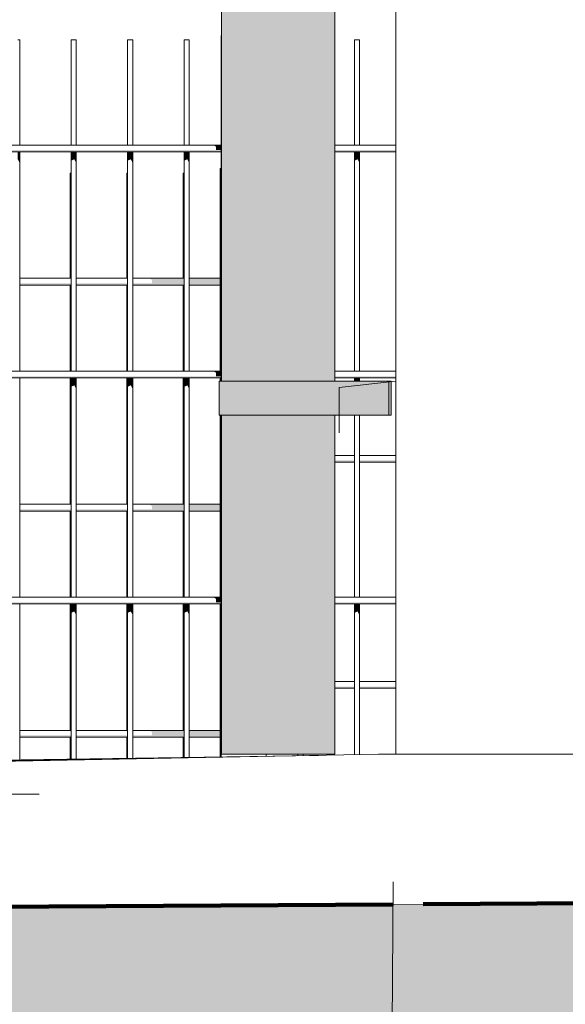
# Model space of a CAD drawing. Header units: metres. Extents: x -52 to 321, y -8 to 26.
# Tile 173 of 256: x 296.683 to 297.166, y -0.224 to 0.647. Entities that reach past the tile are written whole.
import ezdxf

# ---------------------------------------------------------------- set-up
doc = ezdxf.new("R2010")
doc.units = ezdxf.units.M
doc.header["$MEASUREMENT"] = 0
doc.linetypes.add('Strichlinie weit', pattern=[1.058333, 0.635, -0.423333])
for name, color, linetype in [('10 Wand außen', 7, 'Continuous'), ('30 Dachentwässerung', 7, 'Continuous'), ('40 Absturzsicherung', 7, 'Continuous'), ('60 Auffüllung gesamt', 7, 'Continuous'), ('60 Gelände 2D Übersicht', 7, 'Continuous'), ('94 Genehmigungsplanung Bemaßung', 7, 'Continuous')]:
    doc.layers.add(name, color=color, linetype=linetype)
doc.styles.add('ERSTELLTER_STIL_2', font='arial.ttf')
doc.dimstyles.new('ERSTELLTER_STIL__2', dxfattribs={"dimtxt": 0.2, "dimasz": 0.19, "dimexe": 0.18, "dimexo": 0.1, "dimgap": 0, "dimtad": 1, "dimzin": 0, "dimdsep": 46, "dimtxsty": 'ERSTELLTER_STIL_2', "dimblk": 'ARROWHEAD_10', "dimblk1": 'ARROWHEAD_10', "dimblk2": 'ARROWHEAD_10', "dimcen": 0.09, "dimclrd": 256, "dimclre": 256, "dimclrt": 256, "dimazin": 0, "dimtfac": 1, "dimtdec": 4, "dimtmove": 0, "dimatfit": 3, "dimfxl": 1, "dimtolj": 1, "dimtzin": 0, "dimarcsym": 0})
doc.dimstyles.new('ERSTELLTER_STIL__3', dxfattribs={"dimtxt": 0.25, "dimasz": 0.19, "dimexe": 0.18, "dimexo": 0.1, "dimgap": 0, "dimtad": 1, "dimzin": 0, "dimdsep": 46, "dimtxsty": 'ERSTELLTER_STIL_2', "dimblk": 'ARROWHEAD_6', "dimblk1": 'ARROWHEAD_6', "dimblk2": 'ARROWHEAD_6', "dimcen": 0.09, "dimclrd": 7, "dimclre": 7, "dimclrt": 7, "dimazin": 0, "dimtfac": 1, "dimtdec": 4, "dimtmove": 0, "dimatfit": 3, "dimfxl": 1, "dimtolj": 1, "dimtzin": 0, "dimarcsym": 0})

# ---------------------------------------------------------------- blocks, each defined once
blk = doc.blocks.new('*D52', base_point=(33626.11544, -0.00275))
at = {"layer": '60 Gelände 2D Übersicht', "linetype": 'Continuous', "lineweight": 18, "true_color": 0xf50000}
for points in [[(296.45843, -0.11571), (296.35843, -0.21571), (296.55843, -0.21571)], [(296.45843, -1.40116), (296.55843, -1.30116), (296.35843, -1.30116)]]:
    blk.add_hatch(color=1, dxfattribs=at).paths.add_polyline_path(points)
at = {"layer": '60 Gelände 2D Übersicht', "color": 1, "linetype": 'Continuous', "lineweight": 18, "true_color": 0xf50000}
for p, q in [((296.64593, -0.11571), (296.27093, -0.11571)), ((296.45843, -0.11571), (296.35843, -0.21571)), ((296.45843, -0.11571), (296.55843, -0.21571)), ((296.55843, -0.21571), (296.35843, -0.21571)), ((296.45843, -1.30116), (296.45843, -0.21571)), ((296.35843, -1.30116), (296.55843, -1.30116)), ((296.45843, -1.40116), (296.35843, -1.30116)), ((296.45843, -1.40116), (296.55843, -1.30116)), ((296.64593, -1.40116), (296.27093, -1.40116))]:
    blk.add_line(p, q, dxfattribs=at)
at = {"layer": '60 Gelände 2D Übersicht', "color": 1, "lineweight": 18, "true_color": 0xf50000, "insert": (296.46637, -1.0757), "char_height": 0.2, "attachment_point": 7, "rotation": 90, "style": 'ERSTELLTER_STIL_2'}
blk.add_mtext('\\A1;{\\pql;\\fArial|b0|i0|c0|p0;\\W1.000000;1,28\\fArial|b0|i0|c0|p0;\\W1.000000;\\A1{\\H.66x;\\S5^  ;}}', dxfattribs=at)
blk = doc.blocks.new('ARROWHEAD_10')
at = {"linetype": 'Continuous', "lineweight": 0}
blk.add_hatch(color=0, dxfattribs=at).paths.add_polyline_path([(-0.525, 0.525), (0, 0), (-0.525, -0.525)])
at = {"color": 0, "linetype": 'Continuous', "lineweight": 0}
blk.add_line((0, 0), (-1, 0), dxfattribs=at)
blk = doc.blocks.new('*D57', base_point=(33626.11544, -0.00275))
at = {"layer": '94 Genehmigungsplanung Bemaßung', "color": 7, "linetype": 'Continuous', "lineweight": 13}
for p, q in [((296.51311, 3.08525), (296.51311, 3.23525)), ((296.61311, 2.98525), (296.41311, 3.18525)), ((296.70061, 3.08525), (296.32561, 3.08525)), ((296.51311, -0.0381), (296.51311, 3.08525)), ((296.41311, 0.0619), (296.61311, -0.1381)), ((296.70061, -0.0381), (296.32561, -0.0381)), ((296.51311, -0.1881), (296.51311, -0.0381))]:
    blk.add_line(p, q, dxfattribs=at)
at = {"layer": '94 Genehmigungsplanung Bemaßung', "color": 7, "lineweight": 13, "insert": (296.52304, 1.127), "char_height": 0.25, "attachment_point": 7, "rotation": 90, "style": 'ERSTELLTER_STIL_2'}
blk.add_mtext('\\A1;{\\pql;\\fArial|b0|i0|c0|p0;\\W1.000000;3,12\\fArial|b0|i0|c0|p0;\\W1.000000;\\A1{\\H.66x;\\S5^  ;}}', dxfattribs=at)
blk = doc.blocks.new('ARROWHEAD_6')
at = {"color": 0, "linetype": 'Continuous', "lineweight": 0}
for p, q in [((-0.5, -0.5), (0.5, 0.5)), ((0, 0), (-1, 0))]:
    blk.add_line(p, q, dxfattribs=at)

msp = doc.modelspace()

# ---------------------------------------------------------------- hatches: boundary and pattern name
at = {"layer": '30 Dachentwässerung', "linetype": 'Continuous', "lineweight": 0, "true_color": 0x000000}
for points in [[(296.86876, 1.99725), (296.86206, 1.99725), (296.86206, 0.32725), (296.86876, 0.32725)], [(296.86876, 0.32725), (296.88706, 0.32725), (296.88706, 1.99725), (296.86876, 1.99725)], [(296.88706, 0.32725), (296.91206, 0.32725), (296.91206, 1.99725), (296.88706, 1.99725)], [(296.91206, 1.99725), (296.91206, 0.32725), (296.93706, 0.32725), (296.93706, 1.99725)], [(296.93706, 1.99725), (296.93706, 0.32725), (296.95536, 0.32725), (296.95536, 1.99725)], [(296.96206, 1.99725), (296.95536, 1.99725), (296.95536, 0.32725), (296.96206, 0.32725)], [(296.86693, 0.29725), (296.86693, 0.32725), (296.85996, 0.32725), (296.85996, 0.29725)], [(296.88596, 0.29725), (296.88596, 0.32725), (296.86693, 0.32725), (296.86693, 0.29725)], [(296.91196, 0.29725), (296.91196, 0.32725), (296.88596, 0.32725), (296.88596, 0.29725)], [(297.00996, 0.29725), (297.00996, 0.32725), (296.91196, 0.32725), (296.91196, 0.29725)], [(297.01196, 0.29725), (297.01196, 0.32725), (297.00996, 0.32725), (297.00996, 0.29725)], [(296.86206, -0.00275), (296.86876, -0.00275), (296.86876, 0.29725), (296.86206, 0.29725)], [(296.88706, 0.29725), (296.86876, 0.29725), (296.86876, -0.00275), (296.88706, -0.00275)], [(296.91206, 0.29725), (296.88706, 0.29725), (296.88706, -0.00275), (296.91206, -0.00275)], [(296.91206, 0.29725), (296.91206, -0.00275), (296.93706, -0.00275), (296.93706, 0.29725)], [(296.93706, 0.29725), (296.93706, -0.00275), (296.95536, -0.00275), (296.95536, 0.29725)], [(296.96206, 0.29725), (296.95536, 0.29725), (296.95536, -0.00275), (296.96206, -0.00275)]]:
    msp.add_hatch(color=18, dxfattribs=at).paths.add_polyline_path(points)
at = {"layer": '40 Absturzsicherung', "linetype": 'Continuous', "lineweight": 0, "true_color": 0x000000}
for points in [[(296.86153, 0.53166), (295.15089, 0.53166), (295.15089, 0.53016), (296.86153, 0.53016)], [(296.85712, 0.53466), (296.86153, 0.53466), (296.86153, 0.53616), (296.85453, 0.53616)], [(296.86153, 0.53466), (296.85712, 0.53466), (296.85712, 0.53166), (296.86153, 0.53166)], [(296.96206, 0.53016), (297.01606, 0.53016), (297.01606, 0.53166), (296.96206, 0.53166)], [(296.68339, 0.53016), (296.68166, 0.53016), (296.68166, 0.52357), (296.68339, 0.52021)], [(296.72887, 0.52229), (296.73166, 0.52357), (296.73166, 0.53016), (296.72887, 0.53016)], [(296.73339, 0.53016), (296.73166, 0.53016), (296.73166, 0.52357), (296.73339, 0.52021)], [(296.77887, 0.53016), (296.77887, 0.52229), (296.78166, 0.52357), (296.78166, 0.53016)], [(296.78166, 0.53016), (296.78166, 0.52357), (296.78339, 0.52021), (296.78339, 0.53016)], [(296.82887, 0.52229), (296.83166, 0.52357), (296.83166, 0.53016), (296.82887, 0.53016)], [(296.83166, 0.53016), (296.83166, 0.52357), (296.83339, 0.52021), (296.83339, 0.53016)], [(296.9823, 0.53016), (296.9795, 0.53016), (296.9795, 0.52229), (296.9823, 0.52357)], [(296.98403, 0.53016), (296.9823, 0.53016), (296.9823, 0.52357), (296.98403, 0.52021)], [(296.8281, 0.46919), (296.8281, 0.41834), (296.82887, 0.41834), (296.82887, 0.47028)], [(296.79774, 0.41834), (296.80034, 0.41684), (296.82887, 0.41684), (296.82887, 0.41834)], [(296.83339, 0.41834), (296.83339, 0.41684), (296.86073, 0.41684), (296.86073, 0.41834)], [(296.72887, 0.41384), (296.68339, 0.41384), (296.68339, 0.41234), (296.72887, 0.41234)], [(296.7281, 0.41234), (296.7281, 0.40446), (296.72887, 0.40482), (296.72887, 0.41234)], [(296.73339, 0.41384), (296.73339, 0.41234), (296.77887, 0.41234), (296.77887, 0.41384)], [(296.77887, 0.41234), (296.7781, 0.41234), (296.7781, 0.40446), (296.77887, 0.40482)], [(296.78339, 0.41384), (296.78339, 0.41234), (296.82887, 0.41234), (296.82887, 0.41384)], [(296.82887, 0.41684), (296.80034, 0.41684), (296.80034, 0.41384), (296.82887, 0.41384)], [(296.8281, 0.33616), (296.82887, 0.33616), (296.82887, 0.41234), (296.8281, 0.41234)], [(296.83339, 0.41384), (296.86073, 0.41384), (296.86073, 0.41684), (296.83339, 0.41684)], [(296.83339, 0.41234), (296.86073, 0.41234), (296.86073, 0.41384), (296.83339, 0.41384)], [(295.15089, 0.33016), (296.86153, 0.33016), (296.86153, 0.33166), (295.15089, 0.33166)], [(296.85712, 0.33466), (296.86153, 0.33466), (296.86153, 0.33616), (296.85453, 0.33616)], [(296.86153, 0.33466), (296.85712, 0.33466), (296.85712, 0.33166), (296.86153, 0.33166)], [(296.96206, 0.33016), (297.01606, 0.33016), (297.01606, 0.33166), (296.96206, 0.33166)], [(296.72887, 0.32229), (296.73166, 0.32357), (296.73166, 0.33016), (296.72887, 0.33016)], [(296.73339, 0.33016), (296.73166, 0.33016), (296.73166, 0.32357), (296.73339, 0.32021)], [(296.77887, 0.33016), (296.77887, 0.32229), (296.78166, 0.32357), (296.78166, 0.33016)], [(296.78166, 0.33016), (296.78166, 0.32357), (296.78339, 0.32021), (296.78339, 0.33016)], [(296.8281, 0.21834), (296.82887, 0.21834), (296.82887, 0.33016), (296.8281, 0.33016)], [(296.83166, 0.33016), (296.82887, 0.33016), (296.82887, 0.32229), (296.83166, 0.32357)], [(296.83166, 0.33016), (296.83166, 0.32357), (296.83339, 0.32021), (296.83339, 0.33016)], [(296.9823, 0.33016), (296.9795, 0.33016), (296.9795, 0.32725), (296.9823, 0.32725)], [(296.98403, 0.33016), (296.9823, 0.33016), (296.9823, 0.32725), (296.98403, 0.32725)], [(296.96206, 0.2571), (296.96206, 0.2556), (296.9795, 0.2556), (296.9795, 0.2571)], [(296.98403, 0.2556), (297.01606, 0.2556), (297.01606, 0.2571), (296.98403, 0.2571)], [(296.80034, 0.21684), (296.82887, 0.21684), (296.82887, 0.21834), (296.79774, 0.21834)], [(296.83339, 0.21834), (296.83339, 0.21684), (296.86073, 0.21684), (296.86073, 0.21834)], [(296.68339, 0.21234), (296.72887, 0.21234), (296.72887, 0.21384), (296.68339, 0.21384)], [(296.7281, 0.21234), (296.7281, 0.20446), (296.72887, 0.20482), (296.72887, 0.21234)], [(296.73339, 0.21384), (296.73339, 0.21234), (296.77887, 0.21234), (296.77887, 0.21384)], [(296.7781, 0.21234), (296.7781, 0.20446), (296.77887, 0.20482), (296.77887, 0.21234)], [(296.82887, 0.21384), (296.78339, 0.21384), (296.78339, 0.21234), (296.82887, 0.21234)], [(296.80034, 0.21684), (296.80034, 0.21384), (296.82887, 0.21384), (296.82887, 0.21684)], [(296.8281, 0.13616), (296.82887, 0.13616), (296.82887, 0.21234), (296.8281, 0.21234)], [(296.83339, 0.21384), (296.86073, 0.21384), (296.86073, 0.21684), (296.83339, 0.21684)], [(296.86073, 0.21384), (296.83339, 0.21384), (296.83339, 0.21234), (296.86073, 0.21234)], [(295.15089, 0.13166), (295.15089, 0.13016), (296.86153, 0.13016), (296.86153, 0.13166)], [(296.85712, 0.13466), (296.86153, 0.13466), (296.86153, 0.13616), (296.85453, 0.13616)], [(296.86153, 0.13466), (296.85712, 0.13466), (296.85712, 0.13166), (296.86153, 0.13166)], [(296.96206, 0.13016), (297.01606, 0.13016), (297.01606, 0.13166), (296.96206, 0.13166)], [(296.72887, 0.12229), (296.73166, 0.12357), (296.73166, 0.13016), (296.72887, 0.13016)], [(296.73339, 0.13016), (296.73166, 0.13016), (296.73166, 0.12357), (296.73339, 0.12021)], [(296.78166, 0.13016), (296.77887, 0.13016), (296.77887, 0.12229), (296.78166, 0.12357)], [(296.78166, 0.13016), (296.78166, 0.12357), (296.78339, 0.12021), (296.78339, 0.13016)], [(296.8281, 0.01834), (296.82887, 0.01834), (296.82887, 0.13016), (296.8281, 0.13016)], [(296.83166, 0.13016), (296.82887, 0.13016), (296.82887, 0.12229), (296.83166, 0.12357)], [(296.83166, 0.13016), (296.83166, 0.12357), (296.83339, 0.12021), (296.83339, 0.13016)], [(296.9795, 0.13016), (296.9795, 0.12229), (296.9823, 0.12357), (296.9823, 0.13016)], [(296.9823, 0.13016), (296.9823, 0.12357), (296.98403, 0.12021), (296.98403, 0.13016)], [(296.96206, 0.0571), (296.96206, 0.0556), (296.9795, 0.0556), (296.9795, 0.0571)], [(296.98403, 0.0556), (297.01606, 0.0556), (297.01606, 0.0571), (296.98403, 0.0571)], [(296.80034, 0.01684), (296.82887, 0.01684), (296.82887, 0.01834), (296.79774, 0.01834)], [(296.83339, 0.01834), (296.83339, 0.01684), (296.86073, 0.01684), (296.86073, 0.01834)], [(296.68339, 0.01384), (296.68339, 0.01234), (296.72887, 0.01234), (296.72887, 0.01384)], [(296.72887, 0.01234), (296.7281, 0.01234), (296.7281, 0.00446), (296.72887, 0.00482)], [(296.73339, 0.01234), (296.77887, 0.01234), (296.77887, 0.01384), (296.73339, 0.01384)], [(296.77887, 0.01234), (296.7781, 0.01234), (296.7781, 0.00446), (296.77887, 0.00482)], [(296.78339, 0.01384), (296.78339, 0.01234), (296.82887, 0.01234), (296.82887, 0.01384)], [(296.82887, 0.01684), (296.80034, 0.01684), (296.80034, 0.01384), (296.82887, 0.01384)], [(296.8281, -0.00551), (296.82887, -0.00549), (296.82887, 0.01234), (296.8281, 0.01234)], [(296.83339, 0.01384), (296.86073, 0.01384), (296.86073, 0.01684), (296.83339, 0.01684)], [(296.83339, 0.01234), (296.86073, 0.01234), (296.86073, 0.01384), (296.83339, 0.01384)]]:
    msp.add_hatch(color=18, dxfattribs=at).paths.add_polyline_path(points)
at = {"layer": '60 Auffüllung gesamt', "linetype": 'Continuous', "lineweight": 0, "true_color": 0x000000}
for points in [[(292.57606, -0.0692), (292.57606, -0.0698), (296.94015, -0.00389), (296.94275, -0.00384), (293.78433, -0.05112), (293.7734, -0.05129), (293.76499, -0.05142), (293.75709, -0.05153), (293.75004, -0.05163)], [(292.57606, -0.0698), (292.57606, -0.07047), (296.93707, -0.00395), (296.94015, -0.00389)], [(292.57606, -0.07047), (292.57606, -0.07117), (296.93349, -0.00402), (296.93706, -0.00395)], [(292.57606, -0.07229), (296.92717, -0.00414), (296.93351, -0.00402), (292.57606, -0.07117)], [(292.57606, -0.07229), (292.57606, -0.07339), (296.91988, -0.00428), (296.92716, -0.00414)], [(292.57606, -0.07339), (292.57606, -0.07447), (296.91148, -0.00443), (296.91988, -0.00428)], [(292.57606, -0.07447), (292.57606, -0.07553), (294.6632, -0.04131), (296.90167, -0.00462), (296.91145, -0.00444)], [(292.57606, -0.07656), (296.89028, -0.00484), (296.90172, -0.00462), (292.57606, -0.07553)], [(292.57606, -0.07656), (292.57606, -0.07658), (296.89, -0.00484), (296.44389, -0.01226)], [(296.89, -0.00484), (292.57606, -0.07658), (292.57606, -0.0797), (294.6632, -0.04353), (296.83471, -0.00589)], [(292.57606, -0.08047), (296.81296, -0.0063), (296.83478, -0.00589), (292.57606, -0.0797)], [(296.81293, -0.0063), (292.57606, -0.08047), (292.57606, -0.08116), (296.78829, -0.00677)], [(292.57606, -0.08179), (296.75978, -0.00731), (296.7883, -0.00677), (292.57606, -0.08116)], [(296.7598, -0.00731), (292.57606, -0.08179), (292.57606, -0.08236), (296.72708, -0.00793)], [(292.57606, -0.08236), (292.57606, -0.08287), (296.69011, -0.00863), (296.72708, -0.00793)], [(296.6901, -0.00863), (292.57606, -0.08287), (292.57606, -0.08331), (296.64929, -0.0094)], [(293.79077, -0.05101), (293.78342, -0.05113), (296.94274, -0.00384), (296.94494, -0.0038), (293.83209, -0.05001), (293.83209, -0.05015), (293.83133, -0.0502), (293.82907, -0.05026), (293.82539, -0.05035), (293.82039, -0.05046), (293.81423, -0.05058), (293.80709, -0.05072), (293.79919, -0.05086)], [(294.29218, -0.04275), (293.83209, -0.0495), (293.83209, -0.04966), (296.94681, -0.00377), (296.94761, -0.00375), (294.37587, -0.04152), (294.37423, -0.04155), (294.36709, -0.04168), (294.35919, -0.04181), (294.35077, -0.04196), (294.34209, -0.0421), (294.33341, -0.04223), (294.32499, -0.04236), (294.31709, -0.04247), (294.30995, -0.04257), (294.30379, -0.04265), (294.29879, -0.04271), (294.29511, -0.04275), (294.29285, -0.04276)], [(293.83209, -0.04966), (293.83209, -0.05001), (296.94494, -0.0038), (296.9468, -0.00377)], [(294.38885, -0.04132), (294.37927, -0.04147), (294.48623, -0.0399), (294.48921, -0.03985), (297.01606, -0.00275), (294.66883, -0.03721), (294.6632, -0.03729), (294.39794, -0.04119), (294.39209, -0.04128), (294.39133, -0.04129), (294.38438, -0.04139), (294.39121, -0.04129), (294.38959, -0.04131)]]:
    msp.add_hatch(color=18, dxfattribs=at).paths.add_polyline_path(points)
at = {"layer": '60 Auffüllung gesamt', "linetype": 'Continuous', "lineweight": 18, "true_color": 0xffa8a8}
h = msp.add_hatch(dxfattribs=at)
h.set_pattern_fill('Boden__gewachsen_0002', color=21, style=0, pattern_type=2)
h.set_pattern_definition([(45, (33626.11544, -0.00275), (-0.2121320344, 0.2121320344), []), (45, (33626.0447, 0.06797), (-0.424264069, 0.424264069), []), (45, (33625.974, 0.1387), (-0.424264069, 0.424264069), []), (135, (33625.9033, 0.20939), (0.07071067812, 0.07071067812), [0.3, -0.3])])
h.paths.add_polyline_path([(286.67428, -0.20275), (286.67428, -1.32807), (315.69778, -1.53964), (317.69862, -1.56097), (317.69862, -1.5436), (315.63466, -0.25121), (315.28212, -0.01601), (306.91794, -0.07201)])

# ---------------------------------------------------------------- linework, layer by layer
at = {"layer": '10 Wand außen', "color": 7, "linetype": 'Continuous', "lineweight": 13}
for p, q in [((297.01606, -0.00275), (297.01606, 3.29774)), ((297.01606, 0.32725), (296.96606, 0.3217)), ((296.96606, 0.3217), (296.96606, 0.2817))]:
    msp.add_line(p, q, dxfattribs=at)
at = {"layer": '30 Dachentwässerung', "color": 7, "linetype": 'Continuous', "lineweight": 13}
for p, q in [((296.86206, 1.99725), (296.86206, 0.32725)), ((296.96206, 1.99725), (296.96206, 0.32725)), ((296.86693, 0.32725), (296.85996, 0.32725)), ((296.85996, 0.29725), (296.85996, 0.32725)), ((296.88596, 0.32725), (296.86693, 0.32725)), ((296.91196, 0.32725), (296.88596, 0.32725)), ((297.00996, 0.32725), (296.91196, 0.32725)), ((297.01196, 0.32725), (297.00996, 0.32725)), ((297.00996, 0.29725), (297.00996, 0.32725)), ((297.01196, 0.29725), (297.01196, 0.32725)), ((296.86693, 0.29725), (296.85996, 0.29725)), ((296.86206, 0.29725), (296.86206, -0.00275)), ((296.88596, 0.29725), (296.86693, 0.29725)), ((296.91196, 0.29725), (296.88596, 0.29725)), ((297.00996, 0.29725), (296.91196, 0.29725)), ((296.96206, 0.29725), (296.96206, -0.00275)), ((297.01196, 0.29725), (297.00996, 0.29725)), ((296.86206, -0.00275), (296.86876, -0.00275)), ((296.86876, -0.00275), (296.88706, -0.00275)), ((296.88706, -0.00275), (296.91206, -0.00275)), ((296.91206, -0.00275), (296.93706, -0.00275)), ((296.93706, -0.00275), (296.95536, -0.00275)), ((296.95536, -0.00275), (296.96206, -0.00275))]:
    msp.add_line(p, q, dxfattribs=at)
at = {"layer": '40 Absturzsicherung', "color": 7, "linetype": 'Continuous', "lineweight": 13}
for p, q in [((296.68166, 0.62916), (296.68339, 0.62916)), ((296.68339, 0.53616), (296.68339, 0.62916)), ((296.72887, 0.62916), (296.73166, 0.62916)), ((296.72887, 0.53616), (296.72887, 0.62916)), ((296.73166, 0.62916), (296.73339, 0.62916)), ((296.73339, 0.53616), (296.73339, 0.62916)), ((296.77887, 0.62916), (296.78166, 0.62916)), ((296.77887, 0.53616), (296.77887, 0.62916)), ((296.78166, 0.62916), (296.78339, 0.62916)), ((296.78339, 0.53616), (296.78339, 0.62916)), ((296.82887, 0.62916), (296.83166, 0.62916)), ((296.82887, 0.53616), (296.82887, 0.62916)), ((296.83166, 0.62916), (296.83339, 0.62916)), ((296.83339, 0.53616), (296.83339, 0.62916)), ((296.86153, 0.63316), (296.86206, 0.63316)), ((296.86153, 0.62916), (296.86153, 0.63316)), ((296.86153, 0.62916), (296.86206, 0.62916)), ((296.86153, 0.32725), (296.86153, 0.62916)), ((296.9795, 0.62916), (296.9823, 0.62916)), ((296.9795, 0.53616), (296.9795, 0.62916)), ((296.9823, 0.62916), (296.98403, 0.62916)), ((296.98403, 0.53616), (296.98403, 0.62916)), ((295.15089, 0.53616), (296.86153, 0.53616)), ((296.96206, 0.53616), (297.01606, 0.53616)), ((295.15089, 0.53016), (296.86153, 0.53016)), ((296.68339, 0.33616), (296.68339, 0.53016)), ((296.72887, 0.33616), (296.72887, 0.53016)), ((296.73339, 0.33616), (296.73339, 0.53016)), ((296.77887, 0.33616), (296.77887, 0.53016)), ((296.78339, 0.33616), (296.78339, 0.53016)), ((296.82887, 0.33616), (296.82887, 0.53016)), ((296.83339, 0.33616), (296.83339, 0.53016)), ((296.96206, 0.53016), (297.01606, 0.53016)), ((296.9795, 0.33616), (296.9795, 0.53016)), ((296.98403, 0.33616), (296.98403, 0.53016)), ((296.86153, 0.51534), (296.86073, 0.51534)), ((296.86073, 0.51134), (296.86073, 0.51534)), ((296.72887, 0.51134), (296.7281, 0.51134)), ((296.7281, 0.41834), (296.7281, 0.51134)), ((296.77887, 0.51134), (296.7781, 0.51134)), ((296.7781, 0.41834), (296.7781, 0.51134)), ((296.82887, 0.51134), (296.8281, 0.51134)), ((296.8281, 0.41834), (296.8281, 0.51134)), ((296.86153, 0.51134), (296.86073, 0.51134)), ((296.86073, 0.33616), (296.86073, 0.51134)), ((296.68339, 0.41834), (296.72887, 0.41834)), ((296.73339, 0.41834), (296.77887, 0.41834)), ((296.78339, 0.41834), (296.82887, 0.41834)), ((296.83339, 0.41834), (296.86073, 0.41834)), ((296.68339, 0.41234), (296.72887, 0.41234)), ((296.7281, 0.33616), (296.7281, 0.41234)), ((296.73339, 0.41234), (296.77887, 0.41234)), ((296.7781, 0.33616), (296.7781, 0.41234)), ((296.78339, 0.41234), (296.82887, 0.41234)), ((296.8281, 0.33616), (296.8281, 0.41234)), ((296.83339, 0.41234), (296.86073, 0.41234)), ((295.15089, 0.33616), (296.86153, 0.33616)), ((296.96206, 0.33616), (297.01606, 0.33616)), ((295.15089, 0.33016), (296.86153, 0.33016)), ((296.68339, 0.13616), (296.68339, 0.33016)), ((296.7281, 0.21834), (296.7281, 0.33016)), ((296.72887, 0.13616), (296.72887, 0.33016)), ((296.73339, 0.13616), (296.73339, 0.33016)), ((296.7781, 0.21834), (296.7781, 0.33016)), ((296.77887, 0.13616), (296.77887, 0.33016)), ((296.78339, 0.13616), (296.78339, 0.33016)), ((296.8281, 0.21834), (296.8281, 0.33016)), ((296.82887, 0.13616), (296.82887, 0.33016)), ((296.83339, 0.13616), (296.83339, 0.33016)), ((296.86073, 0.32725), (296.86073, 0.33016)), ((296.96206, 0.33016), (297.01606, 0.33016)), ((296.9795, 0.32725), (296.9795, 0.33016)), ((296.98403, 0.32725), (296.98403, 0.33016)), ((296.86073, 0.13616), (296.86073, 0.29725)), ((296.86153, -0.00501), (296.86153, 0.29725)), ((296.9795, 0.13616), (296.9795, 0.29725)), ((296.98403, 0.13616), (296.98403, 0.29725)), ((296.96206, 0.2616), (296.9795, 0.2616)), ((296.98403, 0.2616), (297.01606, 0.2616)), ((296.96206, 0.2556), (296.9795, 0.2556)), ((296.98403, 0.2556), (297.01606, 0.2556)), ((296.68339, 0.21834), (296.72887, 0.21834)), ((296.73339, 0.21834), (296.77887, 0.21834)), ((296.78339, 0.21834), (296.82887, 0.21834)), ((296.83339, 0.21834), (296.86073, 0.21834)), ((296.68339, 0.21234), (296.72887, 0.21234)), ((296.7281, 0.13616), (296.7281, 0.21234)), ((296.73339, 0.21234), (296.77887, 0.21234)), ((296.7781, 0.13616), (296.7781, 0.21234)), ((296.78339, 0.21234), (296.82887, 0.21234)), ((296.8281, 0.13616), (296.8281, 0.21234)), ((296.83339, 0.21234), (296.86073, 0.21234)), ((295.15089, 0.13616), (296.86153, 0.13616)), ((296.96206, 0.13616), (297.01606, 0.13616)), ((295.15089, 0.13016), (296.86153, 0.13016)), ((296.68339, -0.00763), (296.68339, 0.13016)), ((296.7281, 0.01834), (296.7281, 0.13016)), ((296.72887, -0.00696), (296.72887, 0.13016)), ((296.73339, -0.0069), (296.73339, 0.13016)), ((296.7781, 0.01834), (296.7781, 0.13016)), ((296.77887, -0.00623), (296.77887, 0.13016)), ((296.78339, -0.00616), (296.78339, 0.13016)), ((296.8281, 0.01834), (296.8281, 0.13016)), ((296.82887, -0.00549), (296.82887, 0.13016)), ((296.83339, -0.00543), (296.83339, 0.13016)), ((296.86073, -0.00503), (296.86073, 0.13016)), ((296.96206, 0.13016), (297.01606, 0.13016)), ((296.9795, -0.00315), (296.9795, 0.13016)), ((296.98403, -0.00306), (296.98403, 0.13016)), ((296.96206, 0.0616), (296.9795, 0.0616)), ((296.98403, 0.0616), (297.01606, 0.0616)), ((296.96206, 0.0556), (296.9795, 0.0556)), ((296.98403, 0.0556), (297.01606, 0.0556)), ((296.68339, 0.01834), (296.72887, 0.01834)), ((296.73339, 0.01834), (296.77887, 0.01834)), ((296.78339, 0.01834), (296.82887, 0.01834)), ((296.83339, 0.01834), (296.86073, 0.01834)), ((296.68339, 0.01234), (296.72887, 0.01234)), ((296.7281, -0.00697), (296.7281, 0.01234)), ((296.73339, 0.01234), (296.77887, 0.01234)), ((296.7781, -0.00624), (296.7781, 0.01234)), ((296.78339, 0.01234), (296.82887, 0.01234)), ((296.8281, -0.00551), (296.8281, 0.01234)), ((296.83339, 0.01234), (296.86073, 0.01234)), ((296.90153, -0.00443), (296.90153, -0.00275)), ((296.9295, -0.00402), (296.9295, -0.00275)), ((296.93403, -0.00395), (296.93403, -0.00275))]:
    msp.add_line(p, q, dxfattribs=at)
at = {"layer": '60 Auffüllung gesamt', "color": 8, "linetype": 'Continuous', "lineweight": 18}
for p, q in [((286.47925, -0.20275), (297.00069, -0.00275)), ((292.57606, -0.08655), (297.00069, -0.00275)), ((292.57606, -0.07658), (296.89004, -0.00484)), ((294.39209, -0.04127), (296.94765, -0.00375)), ((297.00069, -0.00275), (301.92789, -0.00275))]:
    msp.add_line(p, q, dxfattribs=at)
at = {"layer": '60 Auffüllung gesamt', "color": 7, "linetype": 'Continuous', "lineweight": 18, "flags": 128}
msp.add_lwpolyline([(315.28212, -0.01601), (306.91794, -0.07201), (286.67428, -0.20275)], dxfattribs=at)
at = {"layer": '60 Gelände 2D Übersicht', "color": 7, "linetype": 'Continuous', "lineweight": 100}
for p, q in [((297.04022, -0.13554), (315.32055, -0.02381)), ((297.01362, -0.13571), (286.4864, -0.19448))]:
    msp.add_line(p, q, dxfattribs=at)
at = {"layer": '60 Gelände 2D Übersicht', "color": 1, "linetype": 'Strichlinie weit', "lineweight": 18, "true_color": 0xf50000}
msp.add_line((297.01377, -0.11571), (297.00423, -1.40116), dxfattribs=at)

# ---------------------------------------------------------------- dimensions: what is measured, and where the dimension line sits
at = {"layer": '60 Gelände 2D Übersicht', "color": 1, "linetype": 'Continuous', "lineweight": 18, "true_color": 0xf50000}
dim = msp.add_linear_dim(base=(296.45843, -0.11571), p1=(297.00423, -1.40116), p2=(297.01377, -0.11571), angle=90, dimstyle='ERSTELLTER_STIL__2', dxfattribs=at)
dim.commit()
dim.dimension.update_dxf_attribs({"geometry": '*D52', "text_midpoint": (296.31843, -0.54753), "dimtype": 160, "text_rotation": 90})
at = {"layer": '94 Genehmigungsplanung Bemaßung', "color": 7, "linetype": 'Continuous', "lineweight": 13}
dim = msp.add_linear_dim(base=(296.51311, 3.08525), p1=(292.56559, -0.0381), p2=(297.01606, 3.08525), angle=90, dimstyle='ERSTELLTER_STIL__3', dxfattribs=at)
dim.commit()
dim.dimension.update_dxf_attribs({"geometry": '*D57', "text_midpoint": (296.33811, 1.78722), "dimtype": 160, "text_rotation": 90})

doc.saveas('drawing.dxf')
